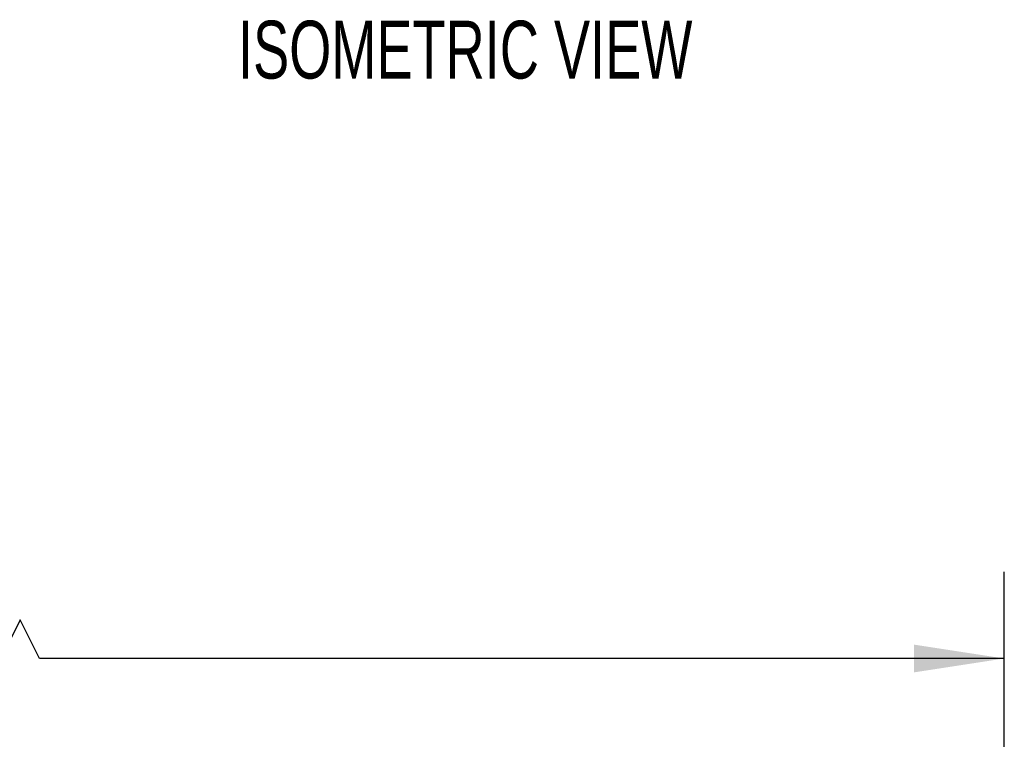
# Model space of a CAD drawing. Header units: millimetres. Extents: x 16 to 687, y 16 to 524.
# Tile 6 of 12: x 407 to 497, y 345 to 411. Entities that reach past the tile are written whole.
import ezdxf

# ---------------------------------------------------------------- set-up
doc = ezdxf.new("R2010")
doc.units = ezdxf.units.MM
doc.header["$LTSCALE"] = 2.5
doc.layers.add('DIMENSIONS', color=140, linetype='Continuous', lineweight=25)
doc.styles.add('SLDTEXTSTYLE0', font='TXT', dxfattribs={"width": 0.7})
doc.dimstyles.new('SLDDIMSTYLE2', dxfattribs={"dimtxt": 5.39502, "dimasz": 8.255, "dimexe": 0, "dimexo": 0.0625, "dimgap": 1.348755, "dimtad": 0, "dimtih": 1, "dimtoh": 1, "dimrnd": 1e-09, "dimzin": 12, "dimdsep": 46, "dimtxsty": 'SLDTEXTSTYLE0', "dimsah": 1, "dimcen": 0.09, "dimadec": 0, "dimazin": 3, "dimtfac": 1, "dimtofl": 0, "dimtmove": 0, "dimatfit": 3, "dimfxl": 0, "dimfrac": 2, "dimtolj": 1, "dimtzin": 12, "dimarcsym": 0})

# ---------------------------------------------------------------- blocks, each defined once
blk = doc.blocks.new('_D_5')
at = {"layer": 'DIMENSIONS'}
for p, q in [((74.339, 276.729), (74.339, 360.678)), ((497.437, 274.049), (497.437, 360.678)), ((407.424, 356.268), (403.896, 349.212)), ((409.188, 352.74), (407.424, 356.268)), ((74.339, 352.74), (296.314, 352.74)), ((303.623, 352.74), (301.812, 352.74)), ((301.812, 352.74), (301.812, 344.166)), ((324.143, 352.74), (325.955, 352.74)), ((325.955, 352.74), (325.955, 344.166)), ((402.133, 352.74), (331.453, 352.74)), ((403.896, 349.212), (402.133, 352.74)), ((497.437, 352.74), (409.188, 352.74)), ((301.812, 344.166), (303.623, 344.166)), ((325.955, 344.166), (324.143, 344.166))]:
    blk.add_line(p, q, dxfattribs=at)
for points in [[(74.339, 352.74), (82.594, 351.47), (82.594, 354.01)], [(497.437, 352.74), (489.182, 354.01), (489.182, 351.47)]]:
    blk.add_solid(points, dxfattribs=at)
at = {"layer": 'DIMENSIONS', "char_height": 5.2917, "attachment_point": 1, "style": 'SLDTEXTSTYLE0'}
for s, insert in [('585.2', (303.623, 360.769)), ('23.04', (303.623, 350.987))]:
    blk.add_mtext(s, dxfattribs=dict(at, insert=insert))

msp = doc.modelspace()

# ---------------------------------------------------------------- texts
at = {"layer": 'DIMENSIONS', "insert": (427.357, 411.085), "char_height": 5.29167, "attachment_point": 1, "style": 'SLDTEXTSTYLE0'}
msp.add_mtext('ISOMETRIC VIEW', dxfattribs=at)

# ---------------------------------------------------------------- dimensions: what is measured, and where the dimension line sits
at = {"layer": 'DIMENSIONS'}
dim = msp.add_linear_dim(base=(497.437, 352.74), p1=(74.339, 273.554), p2=(497.437, 270.874), text='585.2', dimstyle='SLDDIMSTYLE2', dxfattribs=at)
dim.commit()
dim.dimension.update_dxf_attribs({"geometry": '_D_5', "text_midpoint": (313.883, 352.74), "dimtype": 160})

doc.saveas('drawing.dxf')
